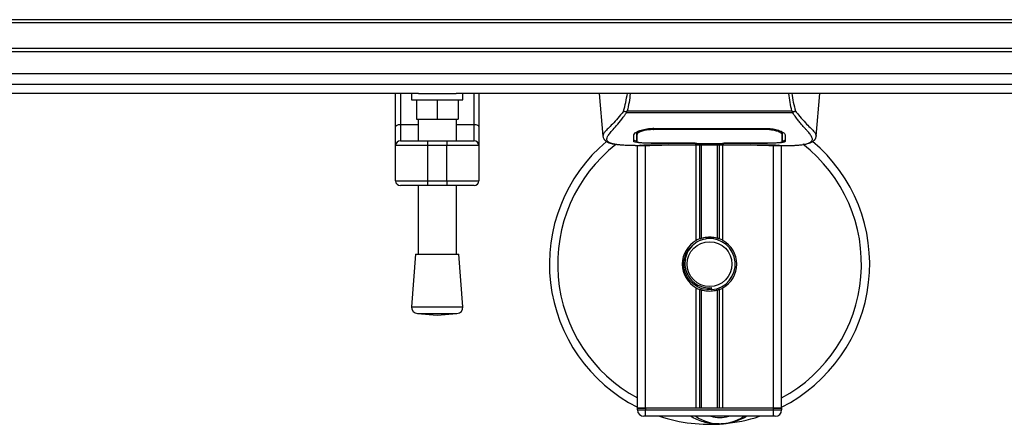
# Model space of a CAD drawing. Header units: millimetres. Extents: x 0 to 420, y 0 to 297.
# Tile 10 of 81: x 163 to 195, y 81 to 94. Entities that reach past the tile are written whole.
import ezdxf

# ---------------------------------------------------------------- set-up
doc = ezdxf.new("R2010")
doc.units = ezdxf.units.MM

msp = doc.modelspace()

# ---------------------------------------------------------------- linework, layer by layer
at = {"color": 7, "linetype": 'Continuous', "lineweight": 25}
for p, q in [((215.2371, 94.3883), (58.7105, 94.3883)), ((215.2371, 94.284), (58.7105, 94.284)), ((215.2371, 93.4492), (58.7105, 93.4492)), ((215.2371, 93.3448), (58.7105, 93.3448)), ((215.2371, 92.274), (58.7105, 92.274)), ((175.4944, 91.9883), (98.4531, 91.9883)), ((174.7489, 90.8891), (174.7489, 91.9883)), ((174.9054, 91.9883), (174.9054, 90.9789)), ((175.2706, 91.9883), (175.2706, 91.7796)), ((175.2706, 91.7796), (176.9403, 91.7796)), ((175.4272, 91.7796), (175.4272, 91.1535)), ((175.4944, 91.9883), (176.7165, 91.9883)), ((176.1055, 91.7796), (176.1055, 91.1535)), ((215.2371, 91.9883), (176.7165, 91.9883)), ((176.7837, 91.7796), (176.7837, 91.1535)), ((176.9403, 91.7796), (176.9403, 91.9883)), ((177.3055, 90.9789), (177.3055, 91.9883)), ((177.462, 91.9883), (177.462, 90.8891)), ((181.3797, 91.9883), (181.5016, 90.5949)), ((188.449, 90.5949), (188.5709, 91.9883)), ((182.292, 91.4147), (187.6587, 91.4147)), ((175.4272, 91.1535), (176.1055, 91.1535)), ((175.4793, 91.1535), (175.4793, 90.4449)), ((176.1055, 91.1535), (176.7837, 91.1535)), ((176.7316, 90.4449), (176.7316, 91.1535)), ((182.2645, 91.3563), (182.2546, 91.3829)), ((187.6848, 91.3563), (182.2645, 91.3563)), ((187.6962, 91.3833), (187.6848, 91.3563)), ((174.7489, 90.2884), (174.7489, 90.8891)), ((174.9054, 90.9789), (174.9054, 90.4449)), ((174.9054, 90.9789), (175.4793, 90.9789)), ((176.7316, 90.9789), (177.3055, 90.9789)), ((177.3055, 90.4449), (177.3055, 90.9789)), ((177.462, 90.8891), (177.462, 90.2884)), ((183.1492, 90.8491), (186.8014, 90.8491)), ((183.1505, 90.8089), (183.1501, 90.8089)), ((186.8133, 90.8088), (186.8143, 90.8482)), ((181.5014, 90.599), (181.5034, 90.595)), ((182.6083, 90.672), (182.6088, 90.5977)), ((182.6087, 90.5977), (182.6098, 90.4204)), ((182.6138, 90.6465), (182.612, 90.7175)), ((187.3418, 90.5945), (187.3419, 90.6082)), ((188.4492, 90.599), (188.4471, 90.595)), ((175.7924, 90.2884), (174.7489, 90.2884)), ((174.7489, 89.1406), (174.7489, 90.2884)), ((174.9054, 90.4449), (175.7924, 90.4449)), ((175.7924, 90.4449), (175.7924, 90.2884)), ((175.7924, 90.4449), (176.4185, 90.4449)), ((176.4185, 90.2884), (175.7924, 90.2884)), ((175.7924, 90.2884), (175.7924, 89.1406)), ((176.4185, 90.4449), (176.4185, 90.2884)), ((176.4185, 90.4449), (177.3055, 90.4449)), ((176.4185, 89.1406), (176.4185, 90.2884)), ((177.462, 90.2884), (176.4185, 90.2884)), ((177.462, 90.2884), (177.462, 89.1406)), ((182.5521, 90.2884), (183.0304, 90.2884)), ((182.6274, 81.7316), (182.6274, 90.2884)), ((182.7329, 90.2949), (182.7524, 90.297)), ((182.8883, 81.7316), (182.8883, 90.2884)), ((183.1492, 90.3715), (183.1492, 90.3632)), ((184.5057, 90.3632), (183.1492, 90.3632)), ((183.4095, 90.3167), (186.5411, 90.3167)), ((183.4096, 90.3167), (186.541, 90.3167)), ((184.5057, 90.3632), (184.5057, 90.3717)), ((184.5057, 90.3442), (184.5057, 90.3632)), ((185.4449, 90.3442), (184.5057, 90.3442)), ((184.5422, 87.2015), (184.5422, 90.3167)), ((184.558, 90.3717), (184.558, 90.3518)), ((184.558, 90.3518), (184.558, 90.3717)), ((184.558, 90.3518), (185.3928, 90.3518)), ((184.6554, 87.2547), (184.6554, 90.3167)), ((184.7153, 87.2754), (184.7153, 90.3167)), ((185.2353, 87.2754), (185.2353, 90.3167)), ((185.2952, 87.2547), (185.2952, 90.3167)), ((185.3928, 90.3717), (186.8187, 90.3715)), ((185.3928, 90.3717), (185.3928, 90.3518)), ((185.4084, 87.2015), (185.4084, 90.3167)), ((185.4449, 90.3632), (185.4449, 90.3717)), ((185.4449, 90.3442), (185.4449, 90.3632)), ((186.8014, 90.3632), (185.4449, 90.3632)), ((186.8014, 90.3715), (186.8014, 90.3632)), ((186.911, 90.2884), (187.3982, 90.2884)), ((187.0623, 81.7316), (187.0623, 90.2884)), ((187.3232, 81.7316), (187.3232, 90.2884)), ((174.7489, 89.1406), (175.7924, 89.1406)), ((175.7924, 88.984), (174.9054, 88.984)), ((175.4793, 88.984), (175.4793, 86.748)), ((175.7924, 89.1406), (176.4185, 89.1406)), ((175.7924, 89.1406), (175.7924, 88.984)), ((176.4185, 88.984), (175.7924, 88.984)), ((176.4185, 89.1406), (177.462, 89.1406)), ((176.4185, 89.1406), (176.4185, 88.984)), ((177.3055, 88.984), (176.4185, 88.984)), ((176.7316, 86.748), (176.7316, 88.984)), ((175.4011, 86.748), (175.2706, 85.0383)), ((175.4011, 86.748), (176.8098, 86.748)), ((176.9403, 85.0383), (176.8098, 86.748)), ((184.5422, 81.7316), (184.5422, 85.6533)), ((185.0477, 85.5958), (185.0419, 85.6617)), ((185.4084, 81.7316), (185.4084, 85.6533)), ((184.6554, 81.7316), (184.6554, 85.6002)), ((184.7153, 81.7316), (184.7153, 85.5794)), ((185.2353, 81.7316), (185.2353, 85.5794)), ((185.2952, 81.7316), (185.2952, 85.6002)), ((175.2706, 85.0383), (176.9403, 85.0383)), ((175.4629, 84.8144), (176.1055, 84.7653)), ((175.4629, 84.8144), (176.748, 84.8144)), ((176.1055, 84.7653), (176.748, 84.8144)), ((182.6274, 81.7316), (182.8883, 81.7316)), ((182.6274, 81.6795), (182.6274, 81.7316)), ((182.8883, 81.7316), (182.6274, 81.7316)), ((182.6274, 81.6795), (182.8883, 81.6795)), ((182.8883, 81.4707), (182.8361, 81.4707)), ((182.8883, 81.7316), (182.8883, 81.6795)), ((187.0623, 81.7316), (182.8883, 81.7316)), ((184.5422, 81.7316), (182.8883, 81.7316)), ((182.8883, 81.4707), (182.8883, 81.6795)), ((182.8883, 81.6795), (187.0623, 81.6795)), ((187.0623, 81.4707), (182.8883, 81.4707)), ((187.0623, 81.7316), (185.4084, 81.7316)), ((187.0623, 81.6795), (187.0623, 81.7316)), ((187.0623, 81.7316), (187.3232, 81.7316)), ((187.3232, 81.7316), (187.0623, 81.7316)), ((187.0623, 81.4707), (187.0623, 81.6795)), ((187.0623, 81.6795), (187.3232, 81.6795)), ((187.1145, 81.4707), (187.0623, 81.4707)), ((187.3232, 81.7316), (187.3232, 81.6795))]:
    msp.add_line(p, q, dxfattribs=at)
at = {"color": 7, "linetype": 'Continuous'}
msp.add_line((62.8845, 92.6363), (211.0631, 92.6363), dxfattribs=at)
at = {"color": 7, "linetype": 'Continuous', "lineweight": 25, "flags": 128}
for points in [[(174.7489, 90.8891), (174.7519, 90.9067), (174.7608, 90.9235), (174.7753, 90.939), (174.7947, 90.9526), (174.8185, 90.9638), (174.8455, 90.9721), (174.8749, 90.9772), (174.9054, 90.9789)], [(177.3055, 90.9789), (177.336, 90.9772), (177.3654, 90.9721), (177.3925, 90.9638), (177.4162, 90.9526), (177.4356, 90.939), (177.4501, 90.9235), (177.459, 90.9067), (177.462, 90.8891)], [(183.1373, 90.8088), (183.1492, 90.8089), (183.1501, 90.8089)], [(183.1319, 90.3715), (183.8219, 90.3716), (184.558, 90.3717)]]:
    msp.add_lwpolyline(points, dxfattribs=at)
at = {"color": 7, "linetype": 'Continuous', "lineweight": 25}
msp.add_circle((184.9753, 86.4274), 0.7305, dxfattribs=at)
for centre, radius, start, end in [((174.9054, 90.2884), 0.1565, 90, 180), ((177.3055, 90.2884), 0.1565, 0, 90), ((184.9753, 86.4274), 5.2176, 130.04684, 243.25632), ((184.9753, 86.4274), 4.9486, 128.04707, 241.67591), ((184.9753, 86.4274), 5.2176, 296.74368, 49.98477), ((184.9753, 86.4274), 4.9486, 298.32409, 52.13734), ((174.9054, 89.1406), 0.1565, 180, 270), ((177.3055, 89.1406), 0.1565, 270, 0), ((184.9753, 86.4274), 0.887, 111.14341, 119.22466), ((184.9753, 86.4274), 0.8348, 274.97424, 94.97424), ((184.9753, 86.4274), 0.887, 60.77534, 68.85659), ((184.9753, 86.4274), 0.887, 119.22466, 240.77534), ((184.9753, 86.4274), 0.887, 299.22466, 60.77534), ((184.9753, 86.4274), 0.887, 240.77534, 248.85659), ((184.9753, 86.4274), 0.887, 291.14341, 299.22466), ((175.4787, 85.0224), 0.2087, 175.63709, 265.63709), ((176.7322, 85.0224), 0.2087, 274.36291, 4.36291), ((182.8361, 81.6795), 0.2087, 180, 270), ((184.9753, 86.4274), 5.2176, 251.80513, 274.97424), ((185.3101, 82.581), 1.3566, 234.9261, 305.0739), ((185.3101, 82.581), 1.1479, 255.28779, 284.71221), ((184.9753, 86.4274), 5.2176, 274.97424, 288.19487), ((187.1145, 81.6795), 0.2087, 270, 0)]:
    msp.add_arc(centre, radius, start, end, dxfattribs=at)
for points, knots in [([(182.173, 91.4103), (182.1994, 91.5043), (182.2515, 91.6895), (182.2834, 91.8896), (182.2991, 91.9883)], [0, 0, 0, 0, 0.507285, 1, 1, 1, 1]), ([(182.3921, 91.9883), (182.381, 91.8886), (182.3592, 91.6907), (182.3143, 91.5063), (182.292, 91.4147)], [0, 0, 0, 0, 0.5034506, 1, 1, 1, 1]), ([(187.6587, 91.4147), (187.6378, 91.5073), (187.5961, 91.6921), (187.5647, 91.8869), (187.5601, 91.9878), (187.5601, 91.9883)], [0, 0, 0, 0, 0.4999246, 0.9977533, 1, 1, 1, 1]), ([(187.6503, 91.9883), (187.6659, 91.89), (187.6978, 91.6895), (187.7506, 91.5046), (187.7775, 91.4103)], [0, 0, 0, 0, 0.4902557, 1, 1, 1, 1]), ([(182.2543, 91.3832), (182.2663, 91.3935), (182.2786, 91.4041), (182.2917, 91.4145), (182.292, 91.4147)], [0, 0, 0, 0, 0.9812431, 1, 1, 1, 1]), ([(187.6587, 91.4147), (187.659, 91.4145), (187.6726, 91.4048), (187.6845, 91.3939), (187.6962, 91.3833)], [0, 0, 0, 0, 0.0189016, 1, 1, 1, 1]), ([(182.1729, 91.4104), (182.1418, 91.369), (182.0473, 91.2436), (181.8918, 91.0709), (181.7294, 90.907), (181.6056, 90.7847), (181.517, 90.6777), (181.507, 90.6276), (181.5014, 90.599)], [0, 0, 0, 0, 0.0842305, 0.25507317, 0.42671503, 0.59795609, 0.7705982, 1, 1, 1, 1]), ([(181.8695, 90.334), (181.8597, 90.336), (181.8391, 90.3404), (181.8097, 90.3478), (181.7815, 90.356), (181.7348, 90.3719), (181.68, 90.3985), (181.6332, 90.4448), (181.6205, 90.5036), (181.6459, 90.5803), (181.7164, 90.679), (181.8303, 90.8077), (181.9847, 90.9801), (182.1202, 91.1489), (182.2143, 91.2805), (182.2481, 91.3316), (182.2645, 91.3563)], [0, 0, 0, 0, 0.0296941, 0.0630559, 0.0949277, 0.1253152, 0.2320581, 0.329603, 0.4332765, 0.5320247, 0.6307679, 0.7350702, 0.8379322, 0.9413758, 0.9716506, 1, 1, 1, 1]), ([(182.2545, 91.3829), (182.2538, 91.383), (182.2427, 91.3841), (182.2217, 91.3884), (182.1942, 91.3983), (182.18, 91.4063), (182.173, 91.4103)], [0, 0, 0, 0, 0.0200108, 0.3469957, 0.676674, 1, 1, 1, 1]), ([(188.0735, 90.3328), (188.094, 90.337), (188.1376, 90.346), (188.2159, 90.3705), (188.2934, 90.411), (188.3345, 90.4807), (188.3155, 90.5571), (188.2704, 90.6285), (188.2302, 90.681), (188.1783, 90.7424), (188.117, 90.8112), (188.0446, 90.8917), (187.9645, 90.9841), (187.8774, 91.0916), (187.7832, 91.2126), (187.7192, 91.306), (187.6848, 91.3563)], [0, 0, 0, 0, 0.0615701, 0.1315117, 0.2707194, 0.403375, 0.5351063, 0.583281, 0.633159, 0.684429, 0.7367584, 0.7838478, 0.8389322, 0.8915733, 0.9416873, 1, 1, 1, 1]), ([(187.7775, 91.4103), (187.7705, 91.4063), (187.7564, 91.3983), (187.7289, 91.3884), (187.7079, 91.3842), (187.6968, 91.383), (187.6962, 91.3829)], [0, 0, 0, 0, 0.3236146, 0.6535901, 0.9808697, 1, 1, 1, 1]), ([(187.7776, 91.4105), (187.8088, 91.369), (187.9032, 91.2436), (188.0588, 91.0709), (188.2212, 90.907), (188.345, 90.7847), (188.4336, 90.6777), (188.4435, 90.6276), (188.4492, 90.599)], [0, 0, 0, 0, 0.0842472, 0.2550867, 0.4267255, 0.5979634, 0.7706024, 1, 1, 1, 1]), ([(182.5126, 90.6379), (182.5207, 90.6578), (182.5369, 90.6977), (182.6549, 90.7625), (182.8267, 90.8176), (183.0046, 90.8459), (183.1139, 90.8483), (183.1492, 90.8491)], [0, 0, 0, 0, 0.2254673, 0.4508536, 0.6773692, 0.8959117, 1, 1, 1, 1]), ([(183.1373, 90.8088), (183.0787, 90.8066), (182.9616, 90.8021), (182.8055, 90.7699), (182.6875, 90.7265), (182.6236, 90.6827), (182.6166, 90.657), (182.6138, 90.6465)], [0, 0, 0, 0, 0.2128654, 0.4257218, 0.6387225, 0.8523499, 1, 1, 1, 1]), ([(183.1358, 90.8691), (183.1358, 90.8686), (183.1363, 90.8485), (183.1368, 90.8284), (183.1373, 90.8088)], [0, 0, 0, 0, 0.0234279, 1, 1, 1, 1]), ([(186.8133, 90.8088), (186.8093, 90.8088), (186.3918, 90.8101), (185.1708, 90.8086), (183.9538, 90.8088), (183.1505, 90.8089)], [0, 0, 0, 0, 0.0032392, 0.3420114, 1, 1, 1, 1]), ([(186.8014, 90.8491), (186.8692, 90.8463), (187.0046, 90.8406), (187.1869, 90.7998), (187.3325, 90.7452), (187.422, 90.6874), (187.4331, 90.653), (187.438, 90.6379)], [0, 0, 0, 0, 0.1991311, 0.3979316, 0.6058895, 0.8273797, 1, 1, 1, 1]), ([(187.3368, 90.6465), (187.3308, 90.6622), (187.3188, 90.6937), (187.2271, 90.7427), (187.0928, 90.783), (186.9463, 90.8054), (186.8506, 90.8079), (186.8133, 90.8088)], [0, 0, 0, 0, 0.2177322, 0.4355788, 0.6507548, 0.8640725, 1, 1, 1, 1]), ([(181.5017, 90.5943), (181.5042, 90.5789), (181.5085, 90.5522), (181.5204, 90.524), (181.532, 90.5033), (181.5354, 90.4975), (181.5381, 90.4931), (181.5394, 90.4911), (181.5404, 90.4897), (181.5413, 90.4883), (181.5425, 90.4866), (181.5463, 90.4813), (181.5478, 90.4801), (181.5513, 90.4771), (181.5538, 90.4752), (181.5562, 90.4733), (181.5572, 90.4725), (181.558, 90.4718), (181.5587, 90.4712), (181.5593, 90.4707), (181.5603, 90.4698), (181.5618, 90.4684), (181.5639, 90.4665), (181.5688, 90.4618), (181.5757, 90.4548), (181.5866, 90.4442), (181.6017, 90.4309), (181.6233, 90.4146), (181.6542, 90.3961), (181.705, 90.3731), (181.7633, 90.353), (181.8133, 90.3435), (181.8306, 90.3402)], [0, 0, 0, 0, 0.1089515, 0.188364, 0.2001573, 0.2079786, 0.2104569, 0.211429, 0.2123171, 0.2132332, 0.2142876, 0.2170951, 0.237184, 0.2493495, 0.2561629, 0.2574491, 0.2584675, 0.2589186, 0.2593681, 0.2598525, 0.2604052, 0.2618126, 0.2649232, 0.2694802, 0.2901573, 0.3257637, 0.3793104, 0.4537257, 0.5518018, 0.6762631, 0.8881219, 1, 1, 1, 1]), ([(182.5069, 90.4216), (182.5073, 90.434), (182.5081, 90.4652), (182.5098, 90.5298), (182.5117, 90.6018), (182.5126, 90.6379)], [0, 0, 0, 0, 0.249392, 0.6241438, 1, 1, 1, 1]), ([(182.5074, 90.4741), (182.5125, 90.4662), (182.521, 90.4529), (182.5874, 90.4438), (182.6143, 90.4401)], [0, 0, 0, 0, 0.594752, 1, 1, 1, 1]), ([(182.5989, 90.6917), (182.5981, 90.6446), (182.5964, 90.5502), (182.5956, 90.4995), (182.5951, 90.474)], [0, 0, 0, 0, 0.49856918, 1, 1, 1, 1]), ([(182.6641, 90.7609), (182.6469, 90.751), (182.606, 90.7274), (182.6015, 90.7048), (182.5989, 90.6917)], [0, 0, 0, 0, 0.419009, 1, 1, 1, 1]), ([(182.6076, 90.7294), (182.6078, 90.7124), (182.6083, 90.6706), (182.6085, 90.6315), (182.6087, 90.6083)], [0, 0, 0, 0, 0.40550496, 1, 1, 1, 1]), ([(182.6088, 90.5977), (182.6088, 90.595), (182.609, 90.5657), (182.6093, 90.5066), (182.6097, 90.4502), (182.6098, 90.4205)], [0, 0, 0, 0, 0.0448044, 0.4976401, 1, 1, 1, 1]), ([(182.6098, 90.4205), (182.6098, 90.4209), (182.6102, 90.4431), (182.6109, 90.4841), (182.6123, 90.5596), (182.6132, 90.6124), (182.6137, 90.6437), (182.6138, 90.6465)], [0, 0, 0, 0, 0.0075194, 0.4566651, 0.7153557, 0.9745252, 1, 1, 1, 1]), ([(187.3517, 90.6917), (187.3493, 90.7091), (187.3466, 90.7292), (187.308, 90.7495), (187.303, 90.7522)], [0, 0, 0, 0, 0.8680111, 1, 1, 1, 1]), ([(187.339, 90.7336), (187.3388, 90.7235), (187.338, 90.6945), (187.3373, 90.6655), (187.3368, 90.6465)], [0, 0, 0, 0, 0.3458763, 1, 1, 1, 1]), ([(187.3368, 90.6465), (187.3369, 90.6437), (187.3378, 90.5918), (187.3389, 90.5268), (187.34, 90.4624), (187.3405, 90.4339), (187.3408, 90.4209), (187.3408, 90.4205)], [0, 0, 0, 0, 0.0254662, 0.4713629, 0.7317873, 0.9924644, 1, 1, 1, 1]), ([(187.3408, 90.4204), (187.3408, 90.4209), (187.3411, 90.4789), (187.3415, 90.5369), (187.3419, 90.5945)], [0, 0, 0, 0, 0.00827271, 1, 1, 1, 1]), ([(187.3408, 90.4205), (187.3411, 90.4758), (187.3414, 90.5337), (187.3418, 90.5917), (187.3418, 90.5945)], [0, 0, 0, 0, 0.9526401, 1, 1, 1, 1]), ([(187.3419, 90.6082), (187.3421, 90.6312), (187.3423, 90.6709), (187.3428, 90.7133), (187.343, 90.731)], [0, 0, 0, 0, 0.5816412, 1, 1, 1, 1]), ([(187.3719, 90.446), (187.3935, 90.45), (187.4371, 90.458), (187.4411, 90.4687), (187.4432, 90.4741)], [0, 0, 0, 0, 0.4963133, 1, 1, 1, 1]), ([(187.438, 90.6379), (187.4392, 90.5913), (187.4411, 90.5212), (187.4427, 90.4591), (187.4433, 90.4341), (187.4436, 90.4216)], [0, 0, 0, 0, 0.4985836, 0.7491897, 1, 1, 1, 1]), ([(188.1086, 90.3378), (188.1298, 90.3418), (188.1838, 90.352), (188.2456, 90.373), (188.2964, 90.3961), (188.3273, 90.4146), (188.3489, 90.4308), (188.364, 90.4442), (188.3748, 90.4548), (188.382, 90.462), (188.3869, 90.4667), (188.3891, 90.4687), (188.3903, 90.4698), (188.3913, 90.4707), (188.3919, 90.4712), (188.3926, 90.4718), (188.3934, 90.4725), (188.3944, 90.4733), (188.396, 90.4746), (188.3977, 90.4759), (188.3999, 90.4776), (188.4029, 90.4802), (188.4043, 90.4813), (188.4081, 90.4866), (188.4093, 90.4884), (188.4102, 90.4897), (188.4111, 90.4911), (188.4125, 90.4931), (188.4152, 90.4975), (188.4186, 90.5033), (188.4302, 90.524), (188.4421, 90.5522), (188.4464, 90.5789), (188.4489, 90.5943)], [0, 0, 0, 0, 0.1334619, 0.3401696, 0.4616095, 0.5573078, 0.6299224, 0.6821773, 0.716929, 0.7371149, 0.7427217, 0.7446041, 0.7459796, 0.7465198, 0.7469929, 0.7474317, 0.7478715, 0.7488637, 0.7501165, 0.7539733, 0.7590859, 0.7686263, 0.7882109, 0.7909476, 0.7919756, 0.7928691, 0.7937356, 0.7946844, 0.7971036, 0.8047367, 0.8162438, 0.8937167, 1, 1, 1, 1]), ([(182.5521, 90.2885), (182.5419, 90.2885), (182.4837, 90.2883), (182.3599, 90.2895), (182.2257, 90.2943), (182.1262, 90.301), (182.0759, 90.3052), (182.0287, 90.3099), (181.9877, 90.3147), (181.9474, 90.3201), (181.9117, 90.3259), (181.8846, 90.3307), (181.8711, 90.3336), (181.8695, 90.334)], [0, 0, 0, 0, 0.048815, 0.2789226, 0.5451553, 0.6271738, 0.6983433, 0.7585814, 0.8284044, 0.87365, 0.9338927, 0.9917822, 1, 1, 1, 1]), ([(183.1492, 90.3632), (183.0771, 90.3637), (182.933, 90.3647), (182.7409, 90.373), (182.5957, 90.3864), (182.5179, 90.4033), (182.5101, 90.4163), (182.5069, 90.4216)], [0, 0, 0, 0, 0.2134118, 0.4268173, 0.6404853, 0.8545743, 1, 1, 1, 1]), ([(182.6098, 90.4205), (182.6155, 90.4142), (182.6269, 90.4016), (182.7174, 90.3871), (182.8507, 90.3771), (182.9975, 90.3722), (183.094, 90.3717), (183.1319, 90.3715)], [0, 0, 0, 0, 0.2161227, 0.4322836, 0.6474825, 0.8614599, 1, 1, 1, 1]), ([(182.7329, 90.2949), (182.7251, 90.2955), (182.7006, 90.2971), (182.7006, 90.2998), (182.7449, 90.3022), (182.7562, 90.3028)], [0, 0, 0, 0, 0.2554048, 0.808946, 1, 1, 1, 1]), ([(182.7293, 90.3008), (182.7293, 90.3008), (182.7277, 90.3005), (182.7349, 90.3016), (182.7486, 90.3025), (182.7562, 90.303)], [0, 0, 0, 0, 0.0062608, 0.4432751, 1, 1, 1, 1]), ([(183.6418, 90.3089), (183.5722, 90.3035), (183.4564, 90.2945), (183.1967, 90.2886), (182.9622, 90.2854), (182.7711, 90.2933), (182.7329, 90.2949)], [0, 0, 0, 0, 0.3014378, 0.5009532, 0.9001401, 1, 1, 1, 1]), ([(182.7562, 90.3028), (182.7733, 90.304), (182.8163, 90.3069), (182.9654, 90.3117), (183.1728, 90.3159), (183.3307, 90.3165), (183.4096, 90.3167)], [0, 0, 0, 0, 0.179813, 0.4537832, 0.7270037, 1, 1, 1, 1]), ([(183.6418, 90.3089), (183.6486, 90.3093), (183.662, 90.3099), (183.6747, 90.3144), (183.681, 90.3167)], [0, 0, 0, 0, 0.5047656, 1, 1, 1, 1]), ([(186.2696, 90.3167), (186.2759, 90.3144), (186.2886, 90.3099), (186.302, 90.3093), (186.3088, 90.3089)], [0, 0, 0, 0, 0.4952474, 1, 1, 1, 1]), ([(187.2177, 90.2949), (187.1049, 90.2919), (186.9174, 90.2869), (186.631, 90.2905), (186.4415, 90.297), (186.3309, 90.3069), (186.3088, 90.3089)], [0, 0, 0, 0, 0.3015218, 0.5010473, 0.9002301, 1, 1, 1, 1]), ([(186.541, 90.3167), (186.5869, 90.3166), (186.683, 90.3164), (186.8233, 90.3147), (186.9553, 90.3121), (187.0648, 90.309), (187.1324, 90.3065), (187.1527, 90.3053), (187.1545, 90.3052)], [0, 0, 0, 0, 0.1818971, 0.3806132, 0.5809385, 0.7803573, 0.9796755, 1, 1, 1, 1]), ([(186.541, 90.3167), (186.5763, 90.3167), (186.6904, 90.3165), (186.8771, 90.3141), (187.0677, 90.3093), (187.1974, 90.3037), (187.2583, 90.2985), (187.2313, 90.2961), (187.2177, 90.2949)], [0, 0, 0, 0, 0.0821547, 0.26514, 0.4486711, 0.632499, 0.8163009, 1, 1, 1, 1]), ([(187.4436, 90.4216), (187.4367, 90.4138), (187.423, 90.3984), (187.3123, 90.3813), (187.1491, 90.3697), (186.9683, 90.364), (186.8489, 90.3634), (186.8014, 90.3632)], [0, 0, 0, 0, 0.2152168, 0.4304623, 0.6450993, 0.8590403, 1, 1, 1, 1]), ([(186.8187, 90.3715), (186.8771, 90.3719), (186.994, 90.3728), (187.15, 90.38), (187.268, 90.3915), (187.3317, 90.4055), (187.3381, 90.4162), (187.3408, 90.4205)], [0, 0, 0, 0, 0.212876, 0.4257362, 0.6390345, 0.8533124, 1, 1, 1, 1]), ([(187.1545, 90.3052), (187.173, 90.3043), (187.2027, 90.3028), (187.2217, 90.3007), (187.2198, 90.3011), (187.2193, 90.3012)], [0, 0, 0, 0, 0.5506016, 0.8850153, 1, 1, 1, 1]), ([(187.1778, 90.3039), (187.1783, 90.3036), (187.1846, 90.3), (187.1982, 90.2964), (187.2112, 90.2954), (187.2177, 90.2949)], [0, 0, 0, 0, 0.0444331, 0.5222165, 1, 1, 1, 1]), ([(187.3982, 90.2885), (187.4037, 90.2885), (187.424, 90.2883), (187.4635, 90.2886), (187.5117, 90.2889), (187.5597, 90.2896), (187.6072, 90.2906), (187.6572, 90.2921), (187.7113, 90.2942), (187.7773, 90.2977), (187.8474, 90.3027), (187.92, 90.3095), (187.9897, 90.3181), (188.0413, 90.3256), (188.0684, 90.3317), (188.0735, 90.3328)], [0, 0, 0, 0, 0.02762691, 0.10239616, 0.17945658, 0.24994161, 0.31702439, 0.38965422, 0.46782264, 0.55148696, 0.67182448, 0.76737343, 0.86398611, 0.97427426, 1, 1, 1, 1]), ([(184.9029, 87.2591), (184.8118, 87.2399), (184.6296, 87.2015), (184.4002, 87.0333), (184.2366, 86.8049), (184.16, 86.5352), (184.1786, 86.2587), (184.2865, 86.0062), (184.4712, 85.8054), (184.7102, 85.6809), (184.9101, 85.6505), (185.0195, 85.6598), (185.0419, 85.6617)], [0, 0, 0, 0, 0.110299, 0.220598, 0.3308969, 0.4412694, 0.5489386, 0.6562871, 0.7636969, 0.8686492, 0.9730473, 1, 1, 1, 1]), ([(184.6554, 87.2547), (184.6575, 87.2555), (184.664, 87.258), (184.6777, 87.2631), (184.6959, 87.2693), (184.7087, 87.2734), (184.7148, 87.2753), (184.7153, 87.2754)], [0, 0, 0, 0, 0.1327918, 0.4032892, 0.687946, 0.9762421, 1, 1, 1, 1]), ([(184.7153, 87.2754), (184.7399, 87.2823), (184.8236, 87.3057), (184.977, 87.3208), (185.1311, 87.3043), (185.2084, 87.2829), (185.2353, 87.2754)], [0, 0, 0, 0, 0.1531623, 0.5206118, 0.8327639, 1, 1, 1, 1]), ([(185.2353, 87.2754), (185.2385, 87.2745), (185.2471, 87.2718), (185.2627, 87.2666), (185.2807, 87.2603), (185.2904, 87.2566), (185.2952, 87.2547)], [0, 0, 0, 0, 0.1555726, 0.4297838, 0.7145238, 1, 1, 1, 1]), ([(185.0477, 85.5958), (184.9421, 85.5982), (184.7279, 85.6031), (184.4415, 85.7606), (184.232, 86.0049), (184.1267, 86.3128), (184.1487, 86.6316), (184.2501, 86.8848), (184.3683, 86.9849), (184.4075, 87.0181)], [0, 0, 0, 0, 0.1532567, 0.3107756, 0.4622177, 0.6175597, 0.7743655, 0.9251844, 1, 1, 1, 1]), ([(184.7153, 85.5794), (184.7139, 85.5798), (184.7072, 85.5819), (184.6938, 85.5862), (184.6758, 85.5925), (184.6629, 85.5973), (184.6568, 85.5996), (184.6554, 85.6002)], [0, 0, 0, 0, 0.0676886, 0.3379952, 0.6196133, 0.9079639, 1, 1, 1, 1]), ([(185.2353, 85.5794), (185.1827, 85.5661), (185.0757, 85.5391), (184.8981, 85.5384), (184.779, 85.5605), (184.723, 85.5771), (184.7153, 85.5794)], [0, 0, 0, 0, 0.3176316, 0.645872, 0.9510876, 1, 1, 1, 1]), ([(185.2952, 85.6002), (185.2943, 85.5998), (185.2893, 85.5979), (185.2779, 85.5936), (185.2602, 85.5874), (185.2454, 85.5825), (185.2375, 85.5801), (185.2353, 85.5794)], [0, 0, 0, 0, 0.0570461, 0.3223495, 0.6036753, 0.8921403, 1, 1, 1, 1]), ([(185.2845, 81.2291), (185.2286, 81.2276), (185.0213, 81.2222), (184.7427, 81.2914), (184.4935, 81.3899), (184.3963, 81.4504), (184.3636, 81.4707)], [0, 0, 0, 0, 0.1764017, 0.6550338, 0.8840221, 1, 1, 1, 1]), ([(186.1851, 81.4707), (186.1766, 81.4652), (186.0379, 81.3738), (185.7825, 81.2849), (185.5317, 81.2386), (185.4286, 81.2296), (185.4277, 81.2295)], [0, 0, 0, 0, 0.0372985, 0.6090204, 0.9966445, 1, 1, 1, 1]), ([(185.4277, 81.2295), (185.4268, 81.2294), (185.403, 81.2273), (185.379, 81.2283), (185.3559, 81.2292)], [0, 0, 0, 0, 0.0371094, 1, 1, 1, 1])]:
    msp.add_open_spline(points, degree=3, knots=knots, dxfattribs=at)

doc.saveas('drawing.dxf')
